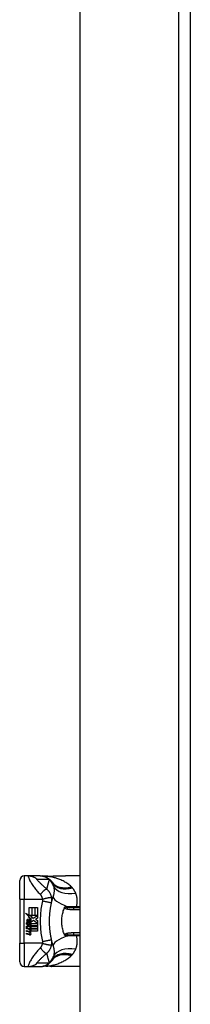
# Model space of a CAD drawing. Header units: inches. Extents: x 12 to 399, y 35 to 188.
# Tile 125 of 193: x 111.62 to 113.07, y 114 to 122.34. Entities that reach past the tile are written whole.
import ezdxf

# ---------------------------------------------------------------- set-up
doc = ezdxf.new("R2010")
doc.units = ezdxf.units.IN
doc.header["$MEASUREMENT"] = 0
doc.layers.add('Visible Edges(ANSI)', color=7, linetype='Continuous', lineweight=25)
doc.layers.add('Visible Tangent Edges(ANSI)', color=7, linetype='Continuous', lineweight=25)

msp = doc.modelspace()

# ---------------------------------------------------------------- linework, layer by layer
at = {"layer": 'Visible Edges(ANSI)'}
for p, q in [((112.1358, 98.9652), (112.1358, 130.5682)), ((113.0698, 130.5682), (113.0698, 98.8482)), ((111.6969, 115.0921), (111.6643, 115.0921)), ((111.7973, 115.0921), (111.6969, 115.0921)), ((111.7997, 115.0921), (111.7973, 115.0921)), ((112.1358, 115.0921), (112.0139, 115.0921)), ((111.625, 114.8952), (111.625, 115.0527)), ((111.625, 114.8952), (111.625, 114.5212)), ((111.7061, 114.8235), (111.7275, 114.8235)), ((111.7061, 114.7588), (111.7061, 114.8235)), ((111.7275, 114.8235), (111.7275, 114.7577)), ((111.7305, 114.8235), (111.7519, 114.8235)), ((111.7305, 114.7577), (111.7305, 114.8235)), ((111.7519, 114.8235), (111.7519, 114.7577)), ((111.7547, 114.7577), (111.7547, 114.8235)), ((111.7547, 114.8235), (111.7761, 114.8235)), ((111.7761, 114.8235), (111.7761, 114.7343)), ((112.1358, 114.8224), (112.0824, 114.8224)), ((111.6743, 114.7754), (111.7061, 114.7588)), ((111.7051, 114.7462), (111.6743, 114.7754)), ((111.6956, 114.7448), (111.7051, 114.7462)), ((111.725, 114.7239), (111.6956, 114.7448)), ((111.7083, 114.7577), (111.7279, 114.7475)), ((111.7275, 114.7577), (111.7083, 114.7577)), ((111.7173, 114.7193), (111.725, 114.7239)), ((111.7279, 114.7475), (111.7212, 114.7462)), ((111.7212, 114.7462), (111.7399, 114.7331)), ((111.7519, 114.7577), (111.7305, 114.7577)), ((111.7399, 114.7331), (111.7757, 114.7577)), ((111.7757, 114.7577), (111.7547, 114.7577)), ((111.7761, 114.7343), (111.7586, 114.7225)), ((111.7586, 114.7225), (111.7761, 114.7133)), ((111.6839, 114.6933), (111.7025, 114.6769)), ((111.6839, 114.6825), (111.6839, 114.6933)), ((111.6969, 114.6735), (111.6839, 114.6825)), ((111.6839, 114.6669), (111.6969, 114.6719)), ((111.6839, 114.6561), (111.6839, 114.6669)), ((111.7026, 114.6651), (111.6839, 114.6561)), ((111.6839, 114.6515), (111.7203, 114.6451)), ((111.6839, 114.6427), (111.6839, 114.6515)), ((111.6989, 114.64), (111.6839, 114.6427)), ((111.6917, 114.6969), (111.6857, 114.6969)), ((111.6969, 114.6719), (111.6969, 114.6735)), ((111.6997, 114.6925), (111.6997, 114.7169)), ((111.7025, 114.6769), (111.7203, 114.6861)), ((111.7203, 114.6489), (111.7026, 114.6651)), ((111.7057, 114.7159), (111.7057, 114.6999)), ((111.7203, 114.6753), (111.708, 114.6701)), ((111.708, 114.6701), (111.708, 114.6687)), ((111.708, 114.6687), (111.7203, 114.6598)), ((111.7104, 114.6687), (111.7222, 114.6737)), ((111.7761, 114.6687), (111.7104, 114.6687)), ((111.7139, 114.638), (111.7139, 114.6361)), ((111.7203, 114.6375), (111.7139, 114.638)), ((111.7153, 114.6659), (111.7761, 114.6659)), ((111.7222, 114.6609), (111.7153, 114.6659)), ((111.7203, 114.6861), (111.7203, 114.6753)), ((111.7203, 114.6598), (111.7203, 114.6489)), ((111.7203, 114.6451), (111.7203, 114.6375)), ((111.7222, 114.6887), (111.7752, 114.6887)), ((111.7222, 114.6737), (111.7222, 114.6887)), ((111.7222, 114.6461), (111.7222, 114.6609)), ((111.7761, 114.6461), (111.7222, 114.6461)), ((111.7222, 114.6433), (111.7761, 114.6433)), ((111.7222, 114.6351), (111.7222, 114.6433)), ((111.7426, 114.7131), (111.7227, 114.6993)), ((111.7752, 114.6887), (111.7426, 114.7131)), ((111.7761, 114.7133), (111.7761, 114.6687)), ((111.7761, 114.6659), (111.7761, 114.6461)), ((111.7761, 114.6433), (111.7761, 114.6235)), ((111.6839, 114.6289), (111.7069, 114.6248)), ((111.6839, 114.6201), (111.6839, 114.6289)), ((111.6989, 114.6174), (111.6839, 114.6201)), ((111.6839, 114.6065), (111.7069, 114.6024)), ((111.6839, 114.5977), (111.6839, 114.6065)), ((111.7067, 114.5932), (111.6839, 114.5977)), ((111.7181, 114.6354), (111.7222, 114.6351)), ((111.7761, 114.6235), (111.7231, 114.6235)), ((112.0824, 114.594), (112.1358, 114.594)), ((111.625, 114.3637), (111.625, 114.5212)), ((111.6643, 114.3243), (111.6969, 114.3243)), ((111.6969, 114.3243), (111.7973, 114.3243)), ((111.7973, 114.3243), (111.7997, 114.3243)), ((112.1358, 114.3243), (112.0139, 114.3243))]:
    msp.add_line(p, q, dxfattribs=at)
at = {"layer": 'Visible Edges(ANSI)', "flags": 128}
for points in [[(111.7997, 115.0921), (111.8044, 115.092), (111.809, 115.0917), (111.8137, 115.0912), (111.8185, 115.0906), (111.8232, 115.0897), (111.8279, 115.0887), (111.8326, 115.0874), (111.8372, 115.086), (111.8418, 115.0843), (111.8463, 115.0825), (111.8508, 115.0804), (111.8552, 115.0782), (111.8595, 115.0758), (111.8637, 115.0733), (111.8677, 115.0705), (111.8717, 115.0676), (111.8755, 115.0646), (111.8791, 115.0614), (111.8826, 115.0581), (111.886, 115.0546), (111.8891, 115.0511), (111.8922, 115.0475), (111.895, 115.0437), (111.8977, 115.0399)], [(111.8472, 115.0893), (111.832, 115.0893), (111.8169, 115.0908)], [(111.8472, 115.0893), (111.871, 115.0901), (111.8953, 115.0906)], [(111.8953, 115.0906), (111.9255, 115.0911), (111.9554, 115.0916), (111.9849, 115.0919), (112.0139, 115.0921)], [(111.8942, 114.8629), (111.8947, 114.8653), (111.8952, 114.8677), (111.8958, 114.87), (111.8963, 114.8723), (111.8969, 114.8747), (111.8974, 114.877), (111.898, 114.8793), (111.8986, 114.8816), (111.8991, 114.8839), (111.8997, 114.8862), (111.9003, 114.8885), (111.9009, 114.8908), (111.9015, 114.8931), (111.9021, 114.8954), (111.9028, 114.8976), (111.9034, 114.8999), (111.904, 114.9021), (111.9047, 114.9044), (111.9053, 114.9066), (111.906, 114.9088), (111.9066, 114.9111), (111.9073, 114.9133), (111.908, 114.9155), (111.9086, 114.9177)], [(111.8787, 114.7476), (111.8789, 114.7524), (111.8792, 114.7573), (111.8796, 114.7621), (111.8799, 114.767), (111.8804, 114.7718), (111.8808, 114.7767), (111.8813, 114.7815), (111.8818, 114.7864), (111.8823, 114.7912), (111.8829, 114.796), (111.8835, 114.8009), (111.8841, 114.8057), (111.8848, 114.8105), (111.8854, 114.8153), (111.8862, 114.8201), (111.8869, 114.8249), (111.8877, 114.8297), (111.8886, 114.8345), (111.8894, 114.8392), (111.8903, 114.844), (111.8912, 114.8487), (111.8922, 114.8535), (111.8932, 114.8582), (111.8942, 114.8629)], [(112.0043, 114.594), (112.0007, 114.6029), (111.9974, 114.612), (111.9945, 114.6211), (111.9918, 114.6304), (111.9894, 114.6399), (111.9874, 114.6494), (111.9856, 114.6591), (111.9842, 114.6689), (111.983, 114.6787), (111.9822, 114.6885), (111.9817, 114.6984), (111.9816, 114.7083), (111.9818, 114.7182), (111.9822, 114.7281), (111.9831, 114.738), (111.9842, 114.7478), (111.9856, 114.7575), (111.9874, 114.7671), (111.9894, 114.7766), (111.9918, 114.786), (111.9945, 114.7953), (111.9975, 114.8045), (112.0007, 114.8135), (112.0043, 114.8224)], [(112.0043, 114.8224), (112.0043, 114.8225), (112.0043, 114.8225), (112.0044, 114.8226), (112.0044, 114.8227), (112.0044, 114.8228), (112.0045, 114.8228), (112.0045, 114.8229), (112.0045, 114.823), (112.0046, 114.823), (112.0046, 114.8231), (112.0046, 114.8232), (112.0047, 114.8233), (112.0047, 114.8233), (112.0047, 114.8234), (112.0048, 114.8235), (112.0048, 114.8236), (112.0048, 114.8236), (112.0049, 114.8237), (112.0049, 114.8238), (112.0049, 114.8239), (112.005, 114.8239), (112.005, 114.824), (112.005, 114.8241), (112.005, 114.8242)], [(112.005, 114.8242), (112.0053, 114.8246), (112.0055, 114.8251), (112.0057, 114.8255), (112.006, 114.826), (112.0062, 114.8264), (112.0065, 114.8268), (112.0068, 114.8272), (112.0071, 114.8276), (112.0075, 114.8279), (112.0078, 114.8283), (112.0082, 114.8286), (112.0085, 114.8289), (112.0089, 114.8292), (112.0092, 114.8294), (112.0096, 114.8297), (112.01, 114.8299), (112.0104, 114.8301), (112.0107, 114.8303), (112.0111, 114.8305), (112.0115, 114.8306), (112.0119, 114.8308), (112.0122, 114.8309), (112.0126, 114.831), (112.013, 114.8311)], [(111.8787, 114.6688), (111.8785, 114.6721), (111.8783, 114.6754), (111.8782, 114.6787), (111.8781, 114.682), (111.878, 114.6852), (111.8779, 114.6885), (111.8778, 114.6918), (111.8777, 114.6951), (111.8777, 114.6984), (111.8776, 114.7016), (111.8776, 114.7049), (111.8776, 114.7082), (111.8776, 114.7115), (111.8776, 114.7148), (111.8777, 114.718), (111.8777, 114.7213), (111.8778, 114.7246), (111.8779, 114.7279), (111.878, 114.7312), (111.8781, 114.7345), (111.8782, 114.7377), (111.8783, 114.741), (111.8785, 114.7443), (111.8787, 114.7476)], [(111.8942, 114.5535), (111.8932, 114.5582), (111.8922, 114.5629), (111.8912, 114.5677), (111.8903, 114.5724), (111.8894, 114.5772), (111.8886, 114.582), (111.8877, 114.5867), (111.8869, 114.5915), (111.8862, 114.5963), (111.8854, 114.6011), (111.8848, 114.6059), (111.8841, 114.6107), (111.8835, 114.6156), (111.8829, 114.6204), (111.8823, 114.6252), (111.8818, 114.63), (111.8813, 114.6349), (111.8808, 114.6397), (111.8804, 114.6446), (111.8799, 114.6494), (111.8796, 114.6543), (111.8792, 114.6591), (111.8789, 114.664), (111.8787, 114.6688)], [(111.9086, 114.4987), (111.908, 114.5009), (111.9073, 114.5031), (111.9066, 114.5053), (111.906, 114.5076), (111.9053, 114.5098), (111.9047, 114.512), (111.904, 114.5143), (111.9034, 114.5165), (111.9028, 114.5188), (111.9021, 114.5211), (111.9015, 114.5233), (111.9009, 114.5256), (111.9003, 114.5279), (111.8997, 114.5302), (111.8991, 114.5325), (111.8986, 114.5348), (111.898, 114.5371), (111.8974, 114.5394), (111.8969, 114.5417), (111.8963, 114.5441), (111.8958, 114.5464), (111.8952, 114.5487), (111.8947, 114.5511), (111.8942, 114.5535)], [(112.005, 114.5922), (112.005, 114.5923), (112.005, 114.5924), (112.005, 114.5925), (112.0049, 114.5925), (112.0049, 114.5926), (112.0049, 114.5927), (112.0048, 114.5928), (112.0048, 114.5928), (112.0048, 114.5929), (112.0047, 114.593), (112.0047, 114.5931), (112.0047, 114.5931), (112.0046, 114.5932), (112.0046, 114.5933), (112.0046, 114.5934), (112.0045, 114.5934), (112.0045, 114.5935), (112.0045, 114.5936), (112.0044, 114.5937), (112.0044, 114.5937), (112.0044, 114.5938), (112.0043, 114.5939), (112.0043, 114.594), (112.0043, 114.594)], [(112.013, 114.5853), (112.0126, 114.5854), (112.0122, 114.5855), (112.0119, 114.5857), (112.0115, 114.5858), (112.0111, 114.586), (112.0107, 114.5861), (112.0104, 114.5863), (112.01, 114.5865), (112.0096, 114.5867), (112.0092, 114.587), (112.0089, 114.5872), (112.0085, 114.5875), (112.0082, 114.5878), (112.0078, 114.5881), (112.0075, 114.5885), (112.0071, 114.5888), (112.0068, 114.5892), (112.0065, 114.5896), (112.0062, 114.59), (112.006, 114.5904), (112.0057, 114.5909), (112.0055, 114.5913), (112.0053, 114.5918), (112.005, 114.5922)], [(111.7997, 114.3243), (111.8044, 114.3244), (111.809, 114.3247), (111.8137, 114.3252), (111.8185, 114.3258), (111.8232, 114.3267), (111.8279, 114.3278), (111.8326, 114.329), (111.8372, 114.3305), (111.8418, 114.3321), (111.8463, 114.3339), (111.8508, 114.336), (111.8552, 114.3382), (111.8595, 114.3406), (111.8637, 114.3432), (111.8677, 114.3459), (111.8717, 114.3488), (111.8755, 114.3518), (111.8791, 114.355), (111.8826, 114.3583), (111.886, 114.3618), (111.8891, 114.3653), (111.8922, 114.3689), (111.895, 114.3727), (111.8977, 114.3765)], [(111.8472, 114.3271), (111.832, 114.3271), (111.8169, 114.3256)], [(111.8953, 114.3258), (111.871, 114.3263), (111.8472, 114.3271)], [(112.0139, 114.3243), (111.9849, 114.3245), (111.9554, 114.3248), (111.9255, 114.3253), (111.8953, 114.3258)]]:
    msp.add_lwpolyline(points, dxfattribs=at)
at = {"layer": 'Visible Edges(ANSI)'}
for centre, radius, start, end in [((111.6643, 115.0527), 0.0394, 90, 180), ((111.4052, 114.7082), 0.5938, 33.52082, 33.96213), ((111.8017, 114.9709), 0.1181, 31.30007, 33.52082), ((111.6973, 114.7129), 0.0132, 86.56465, 171.56052), ((111.6965, 114.6996), 0.0265, 44.16843, 86.56465), ((111.7243, 114.7089), 0.0405, 171.56052, 197.33425), ((111.7106, 114.7047), 0.0205, 154.67838, 202.56091), ((111.6978, 114.7107), 0.0064, 73.52609, 154.67838), ((111.6935, 114.6095), 0.031, 57.59924, 80), ((111.7073, 114.7097), 0.0188, 246.15553, 293.84447), ((111.7043, 114.7048), 0.0112, 19.37968, 82.99755), ((111.7087, 114.7055), 0.00637, 241.45471, 321.16516), ((111.708, 114.7061), 0.0073, 321.16516, 19.37968), ((111.7108, 114.7017), 0.0101, 293.84447, 355.08017), ((111.7012, 114.7042), 0.0199, 350.40854, 44.16843), ((111.7012, 114.7042), 0.022, 347.07905, 43.17854), ((111.6939, 114.5868), 0.031, 58.55841, 80.82565), ((111.7104, 114.6121), 0.0192, 259, 288.47479), ((111.7083, 114.6329), 0.0082, 260, 293.55712), ((111.7083, 114.6105), 0.0082, 259.9922, 293.54875), ((111.7056, 114.6286), 0.0084, 6.03001, 57.59924), ((111.7056, 114.6062), 0.0084, 6.10268, 57.60833), ((111.71, 114.629), 0.004, 293.55712, 6.03001), ((111.71, 114.6067), 0.004, 293.54875, 6.10268), ((111.7108, 114.6344), 0.0192, 273.6169, 286.9928), ((111.7049, 114.6006), 0.0164, 359.6788, 63.95078), ((111.7052, 114.6226), 0.016, 359.47765, 57.41137), ((111.7145, 114.6225), 0.00676, 286.9928, 359.47765), ((111.7142, 114.6005), 0.007, 288.47479, 359.6788), ((111.7071, 114.6238), 0.016, 358.79525, 46.5849), ((111.6643, 114.3637), 0.0394, 180, 270), ((111.4052, 114.7082), 0.5938, 326.03787, 326.47918), ((111.8017, 114.4455), 0.1181, 326.47918, 328.69993)]:
    msp.add_arc(centre, radius, start, end, dxfattribs=at)
at = {"layer": 'Visible Tangent Edges(ANSI)'}
for p, q in [((112.9708, 130.5682), (112.9708, 98.8482)), ((111.6643, 115.0921), (111.6643, 114.8952)), ((111.625, 114.8952), (111.6643, 114.8952)), ((111.6643, 114.5212), (111.6643, 114.8952)), ((111.6643, 114.8952), (111.8164, 114.8952)), ((112.0824, 114.8078), (112.0824, 114.8224)), ((112.0824, 114.8078), (112.1358, 114.8078)), ((112.1049, 114.8291), (112.1049, 114.8224)), ((112.1358, 114.8291), (112.1049, 114.8291)), ((112.1358, 114.6086), (112.0824, 114.6086)), ((112.0824, 114.594), (112.0824, 114.6086)), ((112.1049, 114.594), (112.1049, 114.5873)), ((112.1049, 114.5873), (112.1358, 114.5873)), ((111.625, 114.5212), (111.6643, 114.5212)), ((111.6643, 114.5212), (111.6643, 114.3243)), ((111.8164, 114.5212), (111.6643, 114.5212))]:
    msp.add_line(p, q, dxfattribs=at)
at = {"layer": 'Visible Tangent Edges(ANSI)', "flags": 128}
for points in [[(111.6969, 115.0921), (111.696, 115.0912), (111.6961, 115.0888), (111.697, 115.0848), (111.6988, 115.0795), (111.7012, 115.0731), (111.7043, 115.066), (111.7079, 115.0584), (111.7119, 115.0505), (111.7163, 115.0424), (111.721, 115.0343), (111.7259, 115.0262), (111.731, 115.0182), (111.7363, 115.0104), (111.7417, 115.0026), (111.7473, 114.9951), (111.753, 114.9877), (111.7587, 114.9804), (111.7646, 114.9732), (111.7705, 114.9662), (111.7765, 114.9592), (111.7826, 114.9524), (111.7887, 114.9455), (111.7949, 114.9385), (111.801, 114.9317)], [(111.6969, 115.0921), (111.7002, 115.092), (111.7035, 115.0919), (111.7068, 115.0916), (111.7102, 115.0913), (111.7135, 115.0908), (111.7169, 115.0903), (111.7202, 115.0897), (111.7235, 115.0889), (111.7268, 115.0881), (111.7301, 115.0871), (111.7333, 115.0861), (111.7365, 115.085), (111.7397, 115.0837), (111.7429, 115.0824), (111.7459, 115.081), (111.749, 115.0795), (111.752, 115.0779), (111.755, 115.0762), (111.7578, 115.0745), (111.7607, 115.0726), (111.7634, 115.0707), (111.7661, 115.0687), (111.7688, 115.0666), (111.7713, 115.0645)], [(111.8537, 114.9802), (111.8484, 114.9849), (111.8431, 114.9895), (111.838, 114.9941), (111.8329, 114.9987), (111.828, 115.0032), (111.8232, 115.0076), (111.8184, 115.012), (111.8138, 115.0163), (111.8093, 115.0206), (111.8049, 115.0247), (111.8006, 115.0289), (111.7964, 115.0329), (111.7924, 115.0369), (111.7886, 115.0407), (111.785, 115.0445), (111.7816, 115.048), (111.7785, 115.0514), (111.7757, 115.0546), (111.7734, 115.0574), (111.7716, 115.0599), (111.7705, 115.0619), (111.77, 115.0634), (111.7703, 115.0643), (111.7713, 115.0645)], [(111.7713, 115.0645), (111.7755, 115.0645), (111.7797, 115.0645), (111.7839, 115.0645), (111.7881, 115.0645), (111.7923, 115.0645), (111.7965, 115.0645), (111.8007, 115.0645), (111.8049, 115.0645), (111.809, 115.0645), (111.8132, 115.0645), (111.8174, 115.0645), (111.8216, 115.0645), (111.8258, 115.0645), (111.83, 115.0645), (111.8342, 115.0645), (111.8383, 115.0645), (111.8425, 115.0645), (111.8467, 115.0645), (111.8509, 115.0645), (111.8551, 115.0645), (111.8593, 115.0645), (111.8634, 115.0645), (111.8676, 115.0645), (111.8718, 115.0645)], [(111.7973, 115.0921), (111.8006, 115.092), (111.8039, 115.0919), (111.8073, 115.0916), (111.8106, 115.0913), (111.8139, 115.0908), (111.8173, 115.0903), (111.8206, 115.0897), (111.8239, 115.0889), (111.8272, 115.0881), (111.8305, 115.0871), (111.8337, 115.0861), (111.837, 115.085), (111.8401, 115.0837), (111.8433, 115.0824), (111.8464, 115.081), (111.8494, 115.0795), (111.8525, 115.0779), (111.8554, 115.0762), (111.8583, 115.0744), (111.8611, 115.0726), (111.8639, 115.0707), (111.8666, 115.0687), (111.8693, 115.0666), (111.8718, 115.0645)], [(111.8493, 115.0892), (111.8492, 115.0892), (111.8491, 115.0892), (111.849, 115.0893), (111.849, 115.0893), (111.8489, 115.0893), (111.8488, 115.0893), (111.8487, 115.0893), (111.8486, 115.0893), (111.8485, 115.0893), (111.8484, 115.0893), (111.8483, 115.0893), (111.8483, 115.0893), (111.8482, 115.0893), (111.8481, 115.0893), (111.848, 115.0893), (111.8479, 115.0893), (111.8478, 115.0893), (111.8477, 115.0893), (111.8476, 115.0893), (111.8476, 115.0893), (111.8475, 115.0893), (111.8474, 115.0893), (111.8473, 115.0893), (111.8472, 115.0893)], [(111.8523, 115.0891), (111.8521, 115.0891), (111.8519, 115.0892), (111.8518, 115.0892), (111.8516, 115.0892), (111.8514, 115.0892), (111.8513, 115.0892), (111.8511, 115.0892), (111.851, 115.0892), (111.8508, 115.0892), (111.8507, 115.0892), (111.8506, 115.0892), (111.8504, 115.0892), (111.8503, 115.0892), (111.8502, 115.0892), (111.8501, 115.0892), (111.85, 115.0892), (111.8499, 115.0892), (111.8498, 115.0892), (111.8497, 115.0892), (111.8496, 115.0892), (111.8495, 115.0892), (111.8494, 115.0892), (111.8494, 115.0892), (111.8493, 115.0892)], [(111.8523, 115.0891), (111.8541, 115.0892), (111.8558, 115.0893), (111.8576, 115.0894), (111.8594, 115.0894), (111.8612, 115.0895), (111.863, 115.0896), (111.8648, 115.0897), (111.8666, 115.0897), (111.8684, 115.0898), (111.8702, 115.0898), (111.872, 115.0899), (111.8739, 115.0899), (111.8757, 115.09), (111.8775, 115.09), (111.8793, 115.0901), (111.8812, 115.0901), (111.883, 115.0902), (111.8848, 115.0902), (111.8867, 115.0903), (111.8885, 115.0903), (111.8904, 115.0903), (111.8922, 115.0904), (111.8941, 115.0904), (111.8959, 115.0904)], [(112.0609, 115.0002), (112.0542, 115.0066), (112.0471, 115.0127), (112.0398, 115.0186), (112.0323, 115.0242), (112.0246, 115.0296), (112.0167, 115.0348), (112.0085, 115.0397), (112.0003, 115.0444), (111.9918, 115.0488), (111.9832, 115.0531), (111.9745, 115.0571), (111.9656, 115.0608), (111.9567, 115.0644), (111.9475, 115.0677), (111.9383, 115.0708), (111.929, 115.0737), (111.9196, 115.0764), (111.9102, 115.0788), (111.9006, 115.0811), (111.891, 115.0831), (111.8814, 115.0849), (111.8717, 115.0865), (111.862, 115.0879), (111.8523, 115.0891)], [(111.8754, 115.0588), (111.8744, 115.0557), (111.8733, 115.0525), (111.8723, 115.0493), (111.8713, 115.0461), (111.8703, 115.0429), (111.8693, 115.0397), (111.8683, 115.0365), (111.8674, 115.0333), (111.8664, 115.03), (111.8655, 115.0268), (111.8646, 115.0235), (111.8636, 115.0202), (111.8627, 115.017), (111.8619, 115.0137), (111.861, 115.0104), (111.8601, 115.0071), (111.8593, 115.0037), (111.8584, 115.0004), (111.8576, 114.9971), (111.8568, 114.9937), (111.856, 114.9903), (111.8552, 114.987), (111.8544, 114.9836), (111.8537, 114.9802)], [(111.8718, 115.0645), (111.8734, 115.0635), (111.8748, 115.0625), (111.8762, 115.0615), (111.8776, 115.0605), (111.8789, 115.0595), (111.8802, 115.0585), (111.8815, 115.0575), (111.8827, 115.0565), (111.8839, 115.0555), (111.885, 115.0545), (111.8861, 115.0534), (111.8872, 115.0524), (111.8882, 115.0514), (111.8892, 115.0504), (111.8902, 115.0493), (111.8911, 115.0483), (111.892, 115.0473), (111.8929, 115.0462), (111.8938, 115.0452), (111.8946, 115.0441), (111.8954, 115.0431), (111.8962, 115.042), (111.8969, 115.041), (111.8977, 115.0399)], [(111.9002, 115.0361), (111.8993, 115.0375), (111.8983, 115.0388), (111.8974, 115.0401), (111.8964, 115.0413), (111.8955, 115.0425), (111.8945, 115.0437), (111.8935, 115.0448), (111.8925, 115.0459), (111.8914, 115.0469), (111.8904, 115.0479), (111.8894, 115.0489), (111.8884, 115.0498), (111.8873, 115.0507), (111.8863, 115.0516), (111.8852, 115.0524), (111.8841, 115.0533), (111.8831, 115.0541), (111.882, 115.0548), (111.8809, 115.0555), (111.8798, 115.0563), (111.8787, 115.0569), (111.8776, 115.0576), (111.8765, 115.0582), (111.8754, 115.0588)], [(111.8953, 115.0906), (111.8953, 115.0906), (111.8954, 115.0906), (111.8954, 115.0906), (111.8954, 115.0906), (111.8954, 115.0906), (111.8955, 115.0906), (111.8955, 115.0906), (111.8955, 115.0906), (111.8955, 115.0906), (111.8956, 115.0906), (111.8956, 115.0906), (111.8956, 115.0906), (111.8956, 115.0906), (111.8957, 115.0905), (111.8957, 115.0905), (111.8957, 115.0905), (111.8957, 115.0905), (111.8958, 115.0905), (111.8958, 115.0905), (111.8958, 115.0905), (111.8958, 115.0905), (111.8959, 115.0905), (111.8959, 115.0905), (111.8959, 115.0904)], [(111.8959, 115.0904), (111.9009, 115.0905), (111.906, 115.0906), (111.911, 115.0907), (111.916, 115.0908), (111.921, 115.0909), (111.926, 115.091), (111.9309, 115.0911), (111.9359, 115.0911), (111.9409, 115.0912), (111.9458, 115.0913), (111.9508, 115.0914), (111.9557, 115.0915), (111.9606, 115.0916), (111.9655, 115.0916), (111.9704, 115.0917), (111.9753, 115.0918), (111.9802, 115.0918), (111.985, 115.0919), (111.9899, 115.0919), (111.9947, 115.092), (111.9995, 115.092), (112.0043, 115.092), (112.0091, 115.0921), (112.0139, 115.0921)], [(111.801, 114.9317), (111.8034, 114.9352), (111.8058, 114.9386), (111.8083, 114.9421), (111.8108, 114.9455), (111.8133, 114.9488), (111.8159, 114.952), (111.8185, 114.9551), (111.8211, 114.9582), (111.8237, 114.961), (111.8263, 114.9638), (111.8288, 114.9663), (111.8313, 114.9687), (111.8338, 114.9708), (111.8361, 114.9728), (111.8384, 114.9745), (111.8405, 114.976), (111.8426, 114.9773), (111.8446, 114.9784), (111.8464, 114.9792), (111.8481, 114.9798), (111.8497, 114.9802), (111.8512, 114.9804), (111.8525, 114.9804), (111.8537, 114.9802)], [(111.8951, 114.909), (111.8944, 114.9125), (111.8936, 114.916), (111.8927, 114.9195), (111.8917, 114.923), (111.8906, 114.9265), (111.8894, 114.93), (111.888, 114.9334), (111.8866, 114.9368), (111.885, 114.9402), (111.8833, 114.9434), (111.8816, 114.9468), (111.8796, 114.95), (111.8777, 114.9531), (111.8759, 114.9558), (111.874, 114.9585), (111.8721, 114.9611), (111.8701, 114.9636), (111.868, 114.9661), (111.8658, 114.9686), (111.8635, 114.971), (111.8612, 114.9734), (111.8588, 114.9757), (111.8563, 114.978), (111.8537, 114.9802)], [(111.9027, 115.0323), (111.9032, 115.0313), (111.9038, 115.0303), (111.9043, 115.0294), (111.9049, 115.0284), (111.9054, 115.0273), (111.9059, 115.0263), (111.9064, 115.0253), (111.9069, 115.0242), (111.9073, 115.0231), (111.9078, 115.022), (111.9082, 115.0209), (111.9086, 115.0198), (111.909, 115.0187), (111.9094, 115.0175), (111.9098, 115.0164), (111.9102, 115.0152), (111.9105, 115.014), (111.9109, 115.0128), (111.9112, 115.0116), (111.9115, 115.0103), (111.9119, 115.0091), (111.9121, 115.0078), (111.9124, 115.0065), (111.9127, 115.0052)], [(111.9127, 115.0052), (111.9133, 115.0019), (111.9138, 114.9985), (111.9143, 114.995), (111.9147, 114.9916), (111.915, 114.9881), (111.9154, 114.9845), (111.9156, 114.9809), (111.9158, 114.9773), (111.9159, 114.9737), (111.916, 114.9701), (111.916, 114.9664), (111.9159, 114.9627), (111.9158, 114.959), (111.9156, 114.9553), (111.9153, 114.9515), (111.9149, 114.9477), (111.9144, 114.944), (111.9138, 114.9402), (111.9132, 114.9364), (111.9125, 114.9326), (111.9117, 114.9289), (111.9107, 114.9251), (111.9097, 114.9214), (111.9086, 114.9177)], [(112.0643, 114.9968), (112.0642, 114.997), (112.064, 114.9971), (112.0639, 114.9972), (112.0638, 114.9974), (112.0636, 114.9975), (112.0635, 114.9977), (112.0633, 114.9978), (112.0632, 114.9979), (112.0631, 114.9981), (112.0629, 114.9982), (112.0628, 114.9984), (112.0626, 114.9985), (112.0625, 114.9986), (112.0624, 114.9988), (112.0622, 114.9989), (112.0621, 114.9991), (112.0619, 114.9992), (112.0618, 114.9993), (112.0616, 114.9995), (112.0615, 114.9996), (112.0614, 114.9998), (112.0612, 114.9999), (112.0611, 115), (112.0609, 115.0002)], [(112.0709, 114.99), (112.0706, 114.9903), (112.0703, 114.9906), (112.0701, 114.9909), (112.0698, 114.9912), (112.0695, 114.9915), (112.0693, 114.9917), (112.069, 114.992), (112.0687, 114.9923), (112.0685, 114.9926), (112.0682, 114.9929), (112.0679, 114.9932), (112.0676, 114.9935), (112.0674, 114.9937), (112.0671, 114.994), (112.0668, 114.9943), (112.0665, 114.9946), (112.0663, 114.9949), (112.066, 114.9951), (112.0657, 114.9954), (112.0654, 114.9957), (112.0652, 114.996), (112.0649, 114.9963), (112.0646, 114.9965), (112.0643, 114.9968)], [(112.0991, 114.9452), (112.0982, 114.9473), (112.0974, 114.9493), (112.0965, 114.9513), (112.0955, 114.9533), (112.0946, 114.9553), (112.0936, 114.9573), (112.0926, 114.9592), (112.0915, 114.9611), (112.0905, 114.9631), (112.0894, 114.965), (112.0883, 114.9669), (112.0871, 114.9687), (112.0859, 114.9706), (112.0847, 114.9725), (112.0834, 114.9743), (112.0822, 114.9761), (112.0809, 114.9779), (112.0795, 114.9797), (112.0782, 114.9814), (112.0768, 114.9832), (112.0753, 114.9849), (112.0739, 114.9866), (112.0724, 114.9883), (112.0709, 114.99)], [(111.801, 114.9317), (111.8019, 114.9307), (111.8027, 114.9296), (111.8036, 114.9285), (111.8044, 114.9274), (111.8052, 114.9263), (111.8059, 114.9251), (111.8067, 114.9239), (111.8074, 114.9226), (111.8081, 114.9213), (111.8088, 114.92), (111.8095, 114.9186), (111.8102, 114.9171), (111.8109, 114.9154), (111.8116, 114.9137), (111.8122, 114.9119), (111.8128, 114.9102), (111.8134, 114.9084), (111.8139, 114.9066), (111.8144, 114.9047), (111.8149, 114.9028), (111.8153, 114.901), (111.8157, 114.899), (111.8161, 114.8971), (111.8164, 114.8952)], [(111.8164, 114.8952), (111.8209, 114.8964), (111.8255, 114.8975), (111.8301, 114.8987), (111.8348, 114.8998), (111.8395, 114.9009), (111.8442, 114.902), (111.8489, 114.903), (111.8534, 114.904), (111.8579, 114.9049), (111.8622, 114.9058), (111.8663, 114.9066), (111.8702, 114.9073), (111.8739, 114.9079), (111.8773, 114.9084), (111.8805, 114.9089), (111.8834, 114.9092), (111.8859, 114.9095), (111.8881, 114.9097), (111.8901, 114.9097), (111.8917, 114.9097), (111.893, 114.9097), (111.894, 114.9095), (111.8947, 114.9093), (111.8951, 114.909)], [(111.8164, 114.8952), (111.8166, 114.8945), (111.8167, 114.8939), (111.8169, 114.8932), (111.817, 114.8925), (111.8171, 114.8919), (111.8172, 114.8912), (111.8173, 114.8905), (111.8174, 114.8899), (111.8174, 114.8892), (111.8175, 114.8886), (111.8175, 114.888), (111.8176, 114.8873), (111.8176, 114.8867), (111.8176, 114.8861), (111.8176, 114.8855), (111.8176, 114.8848), (111.8176, 114.8842), (111.8175, 114.8836), (111.8175, 114.883), (111.8174, 114.8823), (111.8173, 114.8817), (111.8173, 114.8811), (111.8172, 114.8805), (111.8171, 114.8799)], [(111.8942, 114.8629), (111.8946, 114.8647), (111.8949, 114.8666), (111.8952, 114.8684), (111.8955, 114.8702), (111.8958, 114.872), (111.8961, 114.8739), (111.8963, 114.8757), (111.8964, 114.8776), (111.8966, 114.8794), (111.8967, 114.8813), (111.8968, 114.8831), (111.8969, 114.885), (111.8969, 114.8869), (111.8969, 114.8888), (111.8969, 114.8907), (111.8969, 114.8927), (111.8968, 114.8947), (111.8966, 114.8967), (111.8965, 114.8988), (111.8963, 114.9008), (111.896, 114.9028), (111.8958, 114.9048), (111.8955, 114.9069), (111.8951, 114.909)], [(112.1049, 114.8291), (112.1064, 114.8343), (112.1078, 114.8395), (112.109, 114.8447), (112.11, 114.8498), (112.1108, 114.855), (112.1115, 114.8601), (112.112, 114.8652), (112.1123, 114.8702), (112.1125, 114.8753), (112.1125, 114.8802), (112.1124, 114.8852), (112.1121, 114.8901), (112.1117, 114.8949), (112.1112, 114.8998), (112.1105, 114.9045), (112.1097, 114.9093), (112.1087, 114.9139), (112.1077, 114.9186), (112.1065, 114.9232), (112.1052, 114.9277), (112.1038, 114.9322), (112.1023, 114.9366), (112.1008, 114.9409), (112.0991, 114.9452)], [(111.8171, 114.8799), (111.8143, 114.8657), (111.8116, 114.8516), (111.8092, 114.8374), (111.807, 114.8231), (111.8051, 114.8088), (111.8034, 114.7945), (111.802, 114.7802), (111.8009, 114.7658), (111.8, 114.7514), (111.7994, 114.737), (111.799, 114.7226), (111.7989, 114.7082), (111.799, 114.6938), (111.7994, 114.6794), (111.8, 114.665), (111.8009, 114.6506), (111.802, 114.6362), (111.8034, 114.6219), (111.8051, 114.6076), (111.807, 114.5933), (111.8092, 114.579), (111.8116, 114.5648), (111.8143, 114.5507), (111.8171, 114.5365)], [(111.8171, 114.8799), (111.8217, 114.8791), (111.8264, 114.8782), (111.8312, 114.8773), (111.836, 114.8764), (111.8409, 114.8755), (111.8457, 114.8746), (111.8504, 114.8737), (111.855, 114.8728), (111.8595, 114.8719), (111.8639, 114.871), (111.868, 114.8701), (111.8719, 114.8692), (111.8755, 114.8684), (111.8789, 114.8677), (111.8819, 114.8669), (111.8846, 114.8663), (111.887, 114.8657), (111.889, 114.8651), (111.8907, 114.8646), (111.892, 114.8641), (111.893, 114.8638), (111.8937, 114.8634), (111.8941, 114.8632), (111.8942, 114.8629)], [(112.005, 114.8242), (112.0056, 114.8232), (112.0063, 114.8223), (112.0071, 114.8214), (112.0079, 114.8206), (112.0087, 114.8198), (112.0096, 114.8191), (112.0105, 114.8184), (112.0114, 114.8178), (112.0124, 114.8172), (112.0134, 114.8166), (112.0144, 114.8161), (112.0154, 114.8156), (112.0164, 114.8151), (112.0175, 114.8147), (112.0185, 114.8142), (112.0196, 114.8138), (112.0207, 114.8135), (112.0218, 114.8131), (112.0229, 114.8128), (112.024, 114.8125), (112.0251, 114.8122), (112.0262, 114.8119), (112.0273, 114.8116), (112.0284, 114.8114)], [(112.0315, 114.8235), (112.0301, 114.8236), (112.0288, 114.8237), (112.0274, 114.8239), (112.0261, 114.824), (112.0247, 114.8242), (112.0234, 114.8244), (112.0222, 114.8246), (112.0209, 114.8248), (112.0197, 114.825), (112.0186, 114.8252), (112.0174, 114.8255), (112.0164, 114.8258), (112.0153, 114.8261), (112.0144, 114.8264), (112.0136, 114.8268), (112.0128, 114.8272), (112.0122, 114.8277), (112.0118, 114.8281), (112.0115, 114.8286), (112.0115, 114.8291), (112.0116, 114.8297), (112.0119, 114.8302), (112.0124, 114.8307), (112.013, 114.8311)], [(112.0297, 114.8308), (112.029, 114.8308), (112.0283, 114.8308), (112.0276, 114.8308), (112.0269, 114.8309), (112.0262, 114.8309), (112.0255, 114.8309), (112.0248, 114.8309), (112.0241, 114.8309), (112.0234, 114.8309), (112.0227, 114.8309), (112.022, 114.831), (112.0213, 114.831), (112.0206, 114.831), (112.0199, 114.831), (112.0192, 114.831), (112.0185, 114.831), (112.0178, 114.831), (112.0171, 114.8311), (112.0164, 114.8311), (112.0158, 114.8311), (112.0151, 114.8311), (112.0144, 114.8311), (112.0137, 114.8311), (112.013, 114.8311)], [(112.0284, 114.8114), (112.0306, 114.8109), (112.0328, 114.8105), (112.0351, 114.8101), (112.0373, 114.8098), (112.0395, 114.8095), (112.0418, 114.8092), (112.044, 114.809), (112.0463, 114.8088), (112.0486, 114.8086), (112.0508, 114.8085), (112.0531, 114.8084), (112.0553, 114.8082), (112.0576, 114.8082), (112.0598, 114.8081), (112.0621, 114.808), (112.0644, 114.808), (112.0666, 114.8079), (112.0689, 114.8079), (112.0711, 114.8078), (112.0734, 114.8078), (112.0757, 114.8078), (112.0779, 114.8078), (112.0802, 114.8078), (112.0824, 114.8078)], [(112.1049, 114.8291), (112.1017, 114.8292), (112.0985, 114.8292), (112.0953, 114.8293), (112.0921, 114.8293), (112.0889, 114.8294), (112.0857, 114.8294), (112.0825, 114.8295), (112.0793, 114.8295), (112.0761, 114.8296), (112.0729, 114.8297), (112.0698, 114.8297), (112.0666, 114.8298), (112.0635, 114.8299), (112.0604, 114.8299), (112.0572, 114.83), (112.0541, 114.8301), (112.051, 114.8302), (112.048, 114.8302), (112.0449, 114.8303), (112.0418, 114.8304), (112.0388, 114.8305), (112.0358, 114.8306), (112.0327, 114.8307), (112.0297, 114.8308)], [(112.0824, 114.8224), (112.0802, 114.8224), (112.078, 114.8224), (112.0758, 114.8224), (112.0735, 114.8224), (112.0713, 114.8224), (112.0691, 114.8224), (112.0669, 114.8224), (112.0648, 114.8224), (112.0626, 114.8224), (112.0604, 114.8225), (112.0583, 114.8225), (112.0561, 114.8225), (112.054, 114.8226), (112.0519, 114.8226), (112.0498, 114.8226), (112.0477, 114.8227), (112.0456, 114.8228), (112.0435, 114.8228), (112.0415, 114.8229), (112.0395, 114.823), (112.0374, 114.8231), (112.0354, 114.8232), (112.0335, 114.8234), (112.0315, 114.8235)], [(111.8171, 114.5365), (111.8217, 114.5373), (111.8264, 114.5382), (111.8312, 114.5391), (111.836, 114.54), (111.8409, 114.5409), (111.8457, 114.5418), (111.8504, 114.5427), (111.855, 114.5436), (111.8595, 114.5446), (111.8639, 114.5454), (111.868, 114.5463), (111.8719, 114.5472), (111.8755, 114.548), (111.8789, 114.5487), (111.8819, 114.5495), (111.8846, 114.5501), (111.887, 114.5507), (111.889, 114.5513), (111.8907, 114.5518), (111.892, 114.5523), (111.893, 114.5526), (111.8937, 114.553), (111.8941, 114.5532), (111.8942, 114.5535)], [(111.8951, 114.5075), (111.8955, 114.5095), (111.8958, 114.5116), (111.896, 114.5136), (111.8963, 114.5157), (111.8965, 114.5177), (111.8966, 114.5197), (111.8968, 114.5217), (111.8969, 114.5237), (111.8969, 114.5257), (111.8969, 114.5276), (111.8969, 114.5295), (111.8969, 114.5314), (111.8968, 114.5333), (111.8967, 114.5351), (111.8966, 114.537), (111.8964, 114.5388), (111.8963, 114.5407), (111.8961, 114.5425), (111.8958, 114.5444), (111.8955, 114.5462), (111.8952, 114.548), (111.8949, 114.5498), (111.8946, 114.5517), (111.8942, 114.5535)], [(112.0284, 114.6051), (112.0273, 114.6048), (112.0262, 114.6045), (112.0251, 114.6043), (112.024, 114.604), (112.0229, 114.6036), (112.0218, 114.6033), (112.0207, 114.6029), (112.0196, 114.6026), (112.0185, 114.6022), (112.0175, 114.6017), (112.0164, 114.6013), (112.0154, 114.6008), (112.0144, 114.6003), (112.0134, 114.5998), (112.0124, 114.5992), (112.0114, 114.5986), (112.0105, 114.598), (112.0096, 114.5973), (112.0087, 114.5966), (112.0079, 114.5958), (112.0071, 114.595), (112.0063, 114.5941), (112.0056, 114.5932), (112.005, 114.5922)], [(112.013, 114.5853), (112.0124, 114.5857), (112.0119, 114.5862), (112.0116, 114.5867), (112.0115, 114.5873), (112.0115, 114.5878), (112.0118, 114.5883), (112.0122, 114.5887), (112.0128, 114.5892), (112.0136, 114.5896), (112.0144, 114.59), (112.0153, 114.5903), (112.0164, 114.5906), (112.0174, 114.5909), (112.0186, 114.5912), (112.0197, 114.5914), (112.0209, 114.5917), (112.0222, 114.5919), (112.0234, 114.592), (112.0247, 114.5922), (112.0261, 114.5924), (112.0274, 114.5925), (112.0288, 114.5927), (112.0301, 114.5928), (112.0315, 114.5929)], [(112.013, 114.5853), (112.0137, 114.5853), (112.0144, 114.5853), (112.0151, 114.5853), (112.0158, 114.5853), (112.0164, 114.5853), (112.0171, 114.5854), (112.0178, 114.5854), (112.0185, 114.5854), (112.0192, 114.5854), (112.0199, 114.5854), (112.0206, 114.5854), (112.0213, 114.5854), (112.022, 114.5855), (112.0227, 114.5855), (112.0234, 114.5855), (112.0241, 114.5855), (112.0248, 114.5855), (112.0255, 114.5855), (112.0262, 114.5855), (112.0269, 114.5856), (112.0276, 114.5856), (112.0283, 114.5856), (112.029, 114.5856), (112.0297, 114.5856)], [(112.0824, 114.6086), (112.0802, 114.6086), (112.0779, 114.6086), (112.0757, 114.6086), (112.0734, 114.6086), (112.0711, 114.6086), (112.0689, 114.6085), (112.0666, 114.6085), (112.0644, 114.6085), (112.0621, 114.6084), (112.0598, 114.6083), (112.0576, 114.6083), (112.0553, 114.6082), (112.0531, 114.608), (112.0508, 114.6079), (112.0486, 114.6078), (112.0463, 114.6076), (112.044, 114.6074), (112.0418, 114.6072), (112.0395, 114.6069), (112.0373, 114.6066), (112.0351, 114.6063), (112.0328, 114.6059), (112.0306, 114.6055), (112.0284, 114.6051)], [(112.0297, 114.5856), (112.0327, 114.5857), (112.0358, 114.5858), (112.0388, 114.5859), (112.0418, 114.586), (112.0449, 114.5861), (112.048, 114.5862), (112.051, 114.5862), (112.0541, 114.5863), (112.0572, 114.5864), (112.0604, 114.5865), (112.0635, 114.5866), (112.0666, 114.5866), (112.0698, 114.5867), (112.0729, 114.5868), (112.0761, 114.5868), (112.0793, 114.5869), (112.0825, 114.5869), (112.0857, 114.587), (112.0889, 114.587), (112.0921, 114.5871), (112.0953, 114.5872), (112.0985, 114.5872), (112.1017, 114.5872), (112.1049, 114.5873)], [(112.0315, 114.5929), (112.0335, 114.5931), (112.0354, 114.5932), (112.0374, 114.5933), (112.0395, 114.5934), (112.0415, 114.5935), (112.0435, 114.5936), (112.0456, 114.5936), (112.0477, 114.5937), (112.0498, 114.5938), (112.0519, 114.5938), (112.054, 114.5939), (112.0561, 114.5939), (112.0583, 114.5939), (112.0604, 114.5939), (112.0626, 114.594), (112.0648, 114.594), (112.0669, 114.594), (112.0691, 114.594), (112.0713, 114.594), (112.0735, 114.594), (112.0758, 114.594), (112.078, 114.594), (112.0802, 114.594), (112.0824, 114.594)], [(112.0991, 114.4712), (112.1008, 114.4755), (112.1023, 114.4798), (112.1038, 114.4842), (112.1052, 114.4887), (112.1065, 114.4933), (112.1077, 114.4978), (112.1087, 114.5025), (112.1097, 114.5071), (112.1105, 114.5119), (112.1112, 114.5167), (112.1117, 114.5215), (112.1121, 114.5263), (112.1124, 114.5312), (112.1125, 114.5362), (112.1125, 114.5412), (112.1123, 114.5462), (112.112, 114.5512), (112.1115, 114.5563), (112.1108, 114.5614), (112.11, 114.5666), (112.109, 114.5717), (112.1078, 114.5769), (112.1064, 114.5821), (112.1049, 114.5873)], [(111.801, 114.4847), (111.7949, 114.4779), (111.7887, 114.4709), (111.7826, 114.464), (111.7765, 114.4572), (111.7705, 114.4502), (111.7646, 114.4432), (111.7587, 114.436), (111.753, 114.4287), (111.7473, 114.4213), (111.7417, 114.4138), (111.7363, 114.4061), (111.731, 114.3982), (111.7259, 114.3902), (111.721, 114.3821), (111.7163, 114.374), (111.7119, 114.3659), (111.7079, 114.358), (111.7043, 114.3504), (111.7012, 114.3433), (111.6988, 114.3369), (111.697, 114.3316), (111.6961, 114.3276), (111.696, 114.3252), (111.6969, 114.3243)], [(111.8164, 114.5212), (111.8161, 114.5193), (111.8157, 114.5174), (111.8153, 114.5155), (111.8149, 114.5136), (111.8144, 114.5117), (111.8139, 114.5098), (111.8134, 114.508), (111.8128, 114.5062), (111.8122, 114.5045), (111.8116, 114.5028), (111.8109, 114.501), (111.8102, 114.4993), (111.8095, 114.4978), (111.8088, 114.4964), (111.8081, 114.4951), (111.8074, 114.4938), (111.8067, 114.4925), (111.8059, 114.4913), (111.8052, 114.4901), (111.8044, 114.489), (111.8036, 114.4879), (111.8027, 114.4868), (111.8019, 114.4857), (111.801, 114.4847)], [(111.801, 114.4847), (111.8034, 114.4813), (111.8058, 114.4778), (111.8083, 114.4743), (111.8108, 114.471), (111.8133, 114.4676), (111.8159, 114.4644), (111.8185, 114.4613), (111.8211, 114.4582), (111.8237, 114.4554), (111.8263, 114.4527), (111.8288, 114.4501), (111.8313, 114.4477), (111.8338, 114.4456), (111.8361, 114.4436), (111.8384, 114.4419), (111.8405, 114.4404), (111.8426, 114.4391), (111.8446, 114.438), (111.8464, 114.4372), (111.8481, 114.4366), (111.8497, 114.4362), (111.8512, 114.436), (111.8525, 114.436), (111.8537, 114.4362)], [(111.8171, 114.5365), (111.8172, 114.5359), (111.8173, 114.5353), (111.8173, 114.5347), (111.8174, 114.5341), (111.8175, 114.5334), (111.8175, 114.5328), (111.8176, 114.5322), (111.8176, 114.5316), (111.8176, 114.531), (111.8176, 114.5303), (111.8176, 114.5297), (111.8176, 114.5291), (111.8175, 114.5284), (111.8175, 114.5278), (111.8174, 114.5272), (111.8174, 114.5265), (111.8173, 114.5259), (111.8172, 114.5252), (111.8171, 114.5245), (111.817, 114.5239), (111.8169, 114.5232), (111.8167, 114.5225), (111.8166, 114.5219), (111.8164, 114.5212)], [(111.8164, 114.5212), (111.8209, 114.52), (111.8255, 114.5189), (111.8301, 114.5177), (111.8348, 114.5166), (111.8395, 114.5155), (111.8442, 114.5144), (111.8489, 114.5134), (111.8534, 114.5124), (111.8579, 114.5115), (111.8622, 114.5106), (111.8663, 114.5098), (111.8702, 114.5091), (111.8739, 114.5085), (111.8773, 114.508), (111.8805, 114.5075), (111.8834, 114.5072), (111.8859, 114.5069), (111.8881, 114.5067), (111.8901, 114.5067), (111.8917, 114.5067), (111.893, 114.5068), (111.894, 114.5069), (111.8947, 114.5072), (111.8951, 114.5075)], [(111.8537, 114.4362), (111.8563, 114.4384), (111.8588, 114.4407), (111.8612, 114.443), (111.8635, 114.4454), (111.8658, 114.4478), (111.868, 114.4503), (111.8701, 114.4528), (111.8721, 114.4553), (111.874, 114.4579), (111.8759, 114.4606), (111.8777, 114.4633), (111.8796, 114.4664), (111.8816, 114.4697), (111.8833, 114.473), (111.885, 114.4763), (111.8866, 114.4796), (111.888, 114.483), (111.8894, 114.4864), (111.8906, 114.4899), (111.8917, 114.4934), (111.8927, 114.4969), (111.8936, 114.5004), (111.8944, 114.5039), (111.8951, 114.5075)], [(111.9086, 114.4987), (111.9097, 114.495), (111.9107, 114.4913), (111.9117, 114.4876), (111.9125, 114.4838), (111.9132, 114.48), (111.9138, 114.4762), (111.9144, 114.4724), (111.9149, 114.4687), (111.9153, 114.4649), (111.9156, 114.4611), (111.9158, 114.4574), (111.9159, 114.4537), (111.916, 114.45), (111.916, 114.4463), (111.9159, 114.4427), (111.9158, 114.4391), (111.9156, 114.4355), (111.9154, 114.4319), (111.915, 114.4284), (111.9147, 114.4248), (111.9143, 114.4214), (111.9138, 114.4179), (111.9133, 114.4145), (111.9127, 114.4112)], [(112.0709, 114.4264), (112.0724, 114.4281), (112.0739, 114.4298), (112.0753, 114.4315), (112.0768, 114.4332), (112.0782, 114.435), (112.0795, 114.4367), (112.0809, 114.4385), (112.0822, 114.4403), (112.0834, 114.4421), (112.0847, 114.444), (112.0859, 114.4458), (112.0871, 114.4477), (112.0883, 114.4495), (112.0894, 114.4514), (112.0905, 114.4533), (112.0915, 114.4553), (112.0926, 114.4572), (112.0936, 114.4592), (112.0946, 114.4611), (112.0955, 114.4631), (112.0965, 114.4651), (112.0974, 114.4671), (112.0982, 114.4691), (112.0991, 114.4712)], [(111.7713, 114.3519), (111.7703, 114.3521), (111.77, 114.353), (111.7705, 114.3545), (111.7716, 114.3565), (111.7734, 114.359), (111.7757, 114.3618), (111.7785, 114.365), (111.7816, 114.3684), (111.785, 114.372), (111.7886, 114.3757), (111.7924, 114.3795), (111.7964, 114.3835), (111.8006, 114.3875), (111.8049, 114.3917), (111.8093, 114.3959), (111.8138, 114.4001), (111.8184, 114.4044), (111.8232, 114.4088), (111.828, 114.4133), (111.8329, 114.4177), (111.838, 114.4223), (111.8431, 114.4269), (111.8484, 114.4315), (111.8537, 114.4362)], [(111.8523, 114.3273), (111.862, 114.3285), (111.8717, 114.3299), (111.8814, 114.3315), (111.891, 114.3333), (111.9006, 114.3353), (111.9102, 114.3376), (111.9196, 114.34), (111.929, 114.3427), (111.9383, 114.3456), (111.9475, 114.3487), (111.9566, 114.352), (111.9656, 114.3556), (111.9745, 114.3593), (111.9832, 114.3633), (111.9918, 114.3675), (112.0002, 114.372), (112.0085, 114.3767), (112.0166, 114.3816), (112.0246, 114.3868), (112.0323, 114.3922), (112.0398, 114.3978), (112.0471, 114.4037), (112.0542, 114.4098), (112.0609, 114.4162)], [(111.8537, 114.4362), (111.8544, 114.4328), (111.8552, 114.4294), (111.856, 114.4261), (111.8568, 114.4227), (111.8576, 114.4193), (111.8584, 114.416), (111.8593, 114.4127), (111.8601, 114.4093), (111.861, 114.406), (111.8619, 114.4027), (111.8627, 114.3994), (111.8636, 114.3962), (111.8646, 114.3929), (111.8655, 114.3896), (111.8664, 114.3864), (111.8674, 114.3831), (111.8683, 114.3799), (111.8693, 114.3767), (111.8703, 114.3735), (111.8713, 114.3703), (111.8723, 114.3671), (111.8733, 114.3639), (111.8744, 114.3607), (111.8754, 114.3576)], [(111.9127, 114.4112), (111.9124, 114.4099), (111.9121, 114.4086), (111.9119, 114.4073), (111.9115, 114.4061), (111.9112, 114.4048), (111.9109, 114.4036), (111.9105, 114.4024), (111.9102, 114.4012), (111.9098, 114.4), (111.9094, 114.3989), (111.909, 114.3977), (111.9086, 114.3966), (111.9082, 114.3955), (111.9078, 114.3944), (111.9073, 114.3933), (111.9069, 114.3922), (111.9064, 114.3911), (111.9059, 114.3901), (111.9054, 114.3891), (111.9049, 114.388), (111.9043, 114.387), (111.9038, 114.3861), (111.9032, 114.3851), (111.9027, 114.3841)], [(112.0609, 114.4162), (112.0611, 114.4164), (112.0612, 114.4165), (112.0614, 114.4166), (112.0615, 114.4168), (112.0616, 114.4169), (112.0618, 114.4171), (112.0619, 114.4172), (112.0621, 114.4173), (112.0622, 114.4175), (112.0624, 114.4176), (112.0625, 114.4178), (112.0626, 114.4179), (112.0628, 114.418), (112.0629, 114.4182), (112.0631, 114.4183), (112.0632, 114.4185), (112.0633, 114.4186), (112.0635, 114.4187), (112.0636, 114.4189), (112.0638, 114.419), (112.0639, 114.4192), (112.064, 114.4193), (112.0642, 114.4194), (112.0643, 114.4196)], [(112.0643, 114.4196), (112.0646, 114.4199), (112.0649, 114.4201), (112.0652, 114.4204), (112.0654, 114.4207), (112.0657, 114.421), (112.066, 114.4213), (112.0663, 114.4215), (112.0665, 114.4218), (112.0668, 114.4221), (112.0671, 114.4224), (112.0674, 114.4227), (112.0676, 114.423), (112.0679, 114.4232), (112.0682, 114.4235), (112.0685, 114.4238), (112.0687, 114.4241), (112.069, 114.4244), (112.0693, 114.4247), (112.0695, 114.425), (112.0698, 114.4252), (112.0701, 114.4255), (112.0703, 114.4258), (112.0706, 114.4261), (112.0709, 114.4264)], [(111.6969, 114.3243), (111.7002, 114.3244), (111.7035, 114.3245), (111.7068, 114.3248), (111.7102, 114.3251), (111.7135, 114.3256), (111.7169, 114.3261), (111.7202, 114.3267), (111.7235, 114.3275), (111.7268, 114.3283), (111.7301, 114.3293), (111.7333, 114.3303), (111.7365, 114.3314), (111.7397, 114.3327), (111.7429, 114.334), (111.7459, 114.3354), (111.749, 114.3369), (111.752, 114.3385), (111.755, 114.3402), (111.7578, 114.342), (111.7607, 114.3438), (111.7634, 114.3457), (111.7661, 114.3477), (111.7688, 114.3498), (111.7713, 114.3519)], [(111.8718, 114.3519), (111.8676, 114.3519), (111.8634, 114.3519), (111.8593, 114.3519), (111.8551, 114.3519), (111.8509, 114.3519), (111.8467, 114.3519), (111.8425, 114.3519), (111.8383, 114.3519), (111.8342, 114.3519), (111.83, 114.3519), (111.8258, 114.3519), (111.8216, 114.3519), (111.8174, 114.3519), (111.8132, 114.3519), (111.809, 114.3519), (111.8049, 114.3519), (111.8007, 114.3519), (111.7965, 114.3519), (111.7923, 114.3519), (111.7881, 114.3519), (111.7839, 114.3519), (111.7797, 114.3519), (111.7756, 114.3519), (111.7713, 114.3519)], [(111.7973, 114.3243), (111.8006, 114.3244), (111.8039, 114.3245), (111.8073, 114.3248), (111.8106, 114.3251), (111.8139, 114.3256), (111.8173, 114.3261), (111.8206, 114.3268), (111.8239, 114.3275), (111.8272, 114.3283), (111.8305, 114.3293), (111.8337, 114.3303), (111.837, 114.3315), (111.8401, 114.3327), (111.8433, 114.334), (111.8464, 114.3354), (111.8494, 114.3369), (111.8525, 114.3385), (111.8554, 114.3402), (111.8583, 114.342), (111.8611, 114.3438), (111.8639, 114.3457), (111.8666, 114.3477), (111.8693, 114.3498), (111.8718, 114.3519)], [(111.8472, 114.3271), (111.8473, 114.3271), (111.8474, 114.3271), (111.8475, 114.3271), (111.8476, 114.3271), (111.8476, 114.3271), (111.8477, 114.3271), (111.8478, 114.3271), (111.8479, 114.3271), (111.848, 114.3271), (111.8481, 114.3271), (111.8482, 114.3271), (111.8483, 114.3271), (111.8483, 114.3271), (111.8484, 114.3271), (111.8485, 114.3271), (111.8486, 114.3271), (111.8487, 114.3271), (111.8488, 114.3271), (111.8489, 114.3271), (111.849, 114.3271), (111.849, 114.3272), (111.8491, 114.3272), (111.8492, 114.3272), (111.8493, 114.3272)], [(111.8493, 114.3272), (111.8494, 114.3272), (111.8494, 114.3272), (111.8495, 114.3272), (111.8496, 114.3272), (111.8497, 114.3272), (111.8498, 114.3272), (111.8499, 114.3272), (111.85, 114.3272), (111.8501, 114.3272), (111.8502, 114.3272), (111.8503, 114.3272), (111.8504, 114.3272), (111.8506, 114.3272), (111.8507, 114.3272), (111.8508, 114.3272), (111.851, 114.3272), (111.8511, 114.3272), (111.8513, 114.3272), (111.8514, 114.3272), (111.8516, 114.3272), (111.8518, 114.3273), (111.8519, 114.3273), (111.8521, 114.3273), (111.8523, 114.3273)], [(111.8959, 114.326), (111.8941, 114.326), (111.8922, 114.326), (111.8904, 114.3261), (111.8885, 114.3261), (111.8867, 114.3261), (111.8848, 114.3262), (111.883, 114.3262), (111.8812, 114.3263), (111.8793, 114.3263), (111.8775, 114.3264), (111.8757, 114.3264), (111.8739, 114.3265), (111.872, 114.3265), (111.8702, 114.3266), (111.8684, 114.3266), (111.8666, 114.3267), (111.8648, 114.3268), (111.863, 114.3268), (111.8612, 114.3269), (111.8594, 114.327), (111.8576, 114.327), (111.8558, 114.3271), (111.8541, 114.3272), (111.8523, 114.3273)], [(111.8977, 114.3765), (111.8969, 114.3754), (111.8962, 114.3744), (111.8954, 114.3733), (111.8946, 114.3723), (111.8938, 114.3712), (111.8929, 114.3702), (111.892, 114.3691), (111.8911, 114.3681), (111.8902, 114.3671), (111.8892, 114.3661), (111.8882, 114.365), (111.8872, 114.364), (111.8861, 114.363), (111.885, 114.362), (111.8839, 114.3609), (111.8827, 114.3599), (111.8815, 114.3589), (111.8802, 114.3579), (111.8789, 114.3569), (111.8776, 114.3559), (111.8762, 114.3549), (111.8748, 114.3539), (111.8734, 114.3529), (111.8718, 114.3519)], [(111.8754, 114.3576), (111.8765, 114.3582), (111.8776, 114.3588), (111.8787, 114.3595), (111.8798, 114.3602), (111.8809, 114.3609), (111.882, 114.3616), (111.8831, 114.3624), (111.8841, 114.3631), (111.8852, 114.364), (111.8863, 114.3648), (111.8873, 114.3657), (111.8884, 114.3666), (111.8894, 114.3675), (111.8904, 114.3685), (111.8914, 114.3695), (111.8925, 114.3705), (111.8935, 114.3716), (111.8945, 114.3727), (111.8955, 114.3739), (111.8964, 114.3751), (111.8974, 114.3763), (111.8983, 114.3776), (111.8993, 114.3789), (111.9002, 114.3803)], [(111.8953, 114.3258), (111.8953, 114.3258), (111.8954, 114.3258), (111.8954, 114.3258), (111.8954, 114.3258), (111.8954, 114.3258), (111.8955, 114.3258), (111.8955, 114.3258), (111.8955, 114.3258), (111.8955, 114.3258), (111.8956, 114.3258), (111.8956, 114.3258), (111.8956, 114.3258), (111.8956, 114.3259), (111.8957, 114.3259), (111.8957, 114.3259), (111.8957, 114.3259), (111.8957, 114.3259), (111.8958, 114.3259), (111.8958, 114.3259), (111.8958, 114.3259), (111.8958, 114.3259), (111.8959, 114.3259), (111.8959, 114.326), (111.8959, 114.326)], [(112.0139, 114.3243), (112.0091, 114.3244), (112.0043, 114.3244), (111.9995, 114.3244), (111.9947, 114.3244), (111.9899, 114.3245), (111.985, 114.3245), (111.9802, 114.3246), (111.9753, 114.3246), (111.9704, 114.3247), (111.9655, 114.3248), (111.9606, 114.3248), (111.9557, 114.3249), (111.9508, 114.325), (111.9458, 114.3251), (111.9409, 114.3252), (111.9359, 114.3253), (111.9309, 114.3253), (111.926, 114.3254), (111.921, 114.3255), (111.916, 114.3256), (111.911, 114.3257), (111.906, 114.3258), (111.9009, 114.3259), (111.8959, 114.326)]]:
    msp.add_lwpolyline(points, dxfattribs=at)
at = {"layer": 'Visible Tangent Edges(ANSI)'}
for centre, start, end in [((111.5046, 114.8289), 31.79568, 32.67565), ((111.5046, 114.5875), 327.32435, 328.20432)]:
    msp.add_arc(centre, 0.4363, start, end, dxfattribs=at)
for centre, major_axis, ratio, start_param, end_param in [((111.8456, 115.2856), (-0.0287, -0.1948), 0.91694, 0, 0.179726), ((111.8523, 115.2845), (-0.0329, -0.1941), 0.802573, 0, 0.207855), ((111.8009, 114.9683), (-0.112, 0.0375), 0.992002, 3.787137, 4.348938), ((112.0609, 115.1499), (-0.1633, -0.11), 0.696909, 0, 1.131926), ((112.0643, 115.1448), (-0.1641, -0.1087), 0.689059, 0, 1.142601), ((112.0709, 115.1345), (-0.1682, -0.1023), 0.678602, 0, 1.179478), ((112.0991, 115.0668), (-0.1902, -0.0508), 0.604241, 0.09545, 1.410679), ((112.0966, 114.8593), (-0.188, 0.0584), 0.249251, 0, 1.285379), ((112.0284, 114.8061), (0.004, 0.0193), 0.056853, 0.451678, 1.304606), ((112.0331, 114.8322), (0, -0.00984), 0.343453, 4.857789, 5.800686), ((112.0966, 114.5571), (-0.188, -0.0584), 0.249251, 4.997807, 6.283185), ((112.0284, 114.6103), (-0.004, 0.0193), 0.056853, 1.836987, 2.689915), ((112.0331, 114.5842), (0, -0.00984), 0.343453, 3.624092, 4.566988), ((112.0991, 114.3496), (-0.1902, 0.0508), 0.604241, 4.872507, 6.187736), ((111.8009, 114.4481), (-0.112, -0.0375), 0.992002, 1.934247, 2.496049), ((112.0609, 114.2665), (-0.1633, 0.11), 0.696909, 5.151259, 6.283185), ((112.0643, 114.2716), (-0.1641, 0.1087), 0.689059, 5.140584, 6.283185), ((112.0709, 114.2819), (-0.1682, 0.1023), 0.678602, 5.103708, 6.283185), ((111.8456, 114.1309), (-0.0287, 0.1948), 0.91694, 6.10346, 6.283185), ((111.8523, 114.1319), (-0.0329, 0.1941), 0.802573, 6.07533, 6.283185)]:
    msp.add_ellipse(centre, major_axis=major_axis, ratio=ratio, start_param=start_param, end_param=end_param, dxfattribs=at)

doc.saveas('drawing.dxf')
